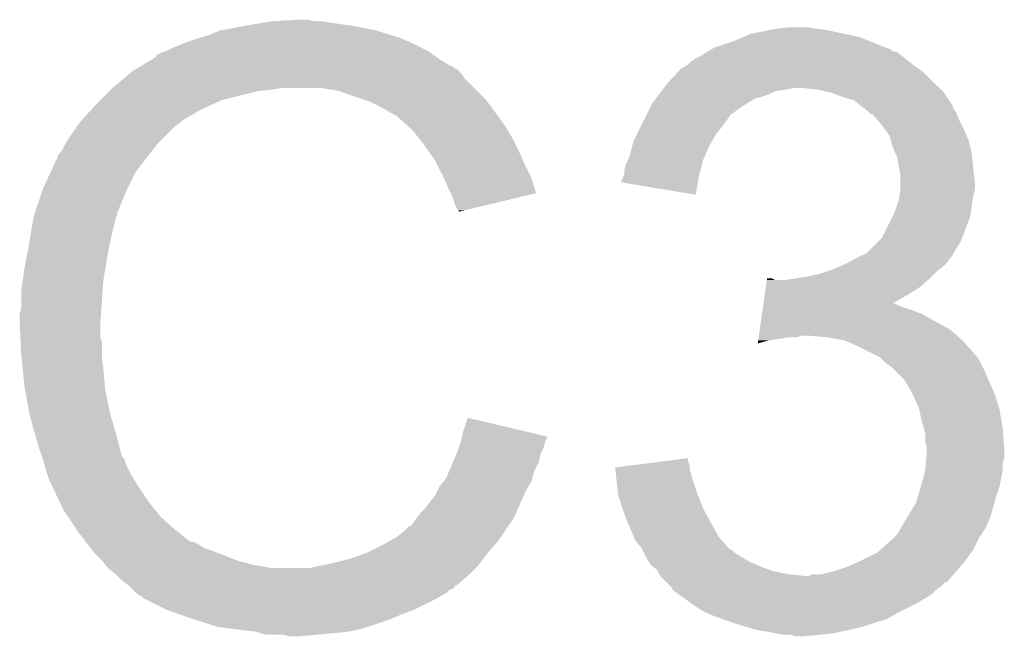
# Model space of a CAD drawing. Extents: x -1.3 to 24.2, y -3.9 to 39.7.
# Tile 46 of 48: x 15.7 to 17.3, y 31.4 to 32.4. Entities that reach past the tile are written whole.
import ezdxf

# ---------------------------------------------------------------- set-up
doc = ezdxf.new("R2010")
doc.units = 0
doc.layers.add('5V_TO_3V3_CLICK_V100_GTO', color=12, linetype='CONTINUOUS')

msp = doc.modelspace()

# ---------------------------------------------------------------- linework, layer by layer
at = {"layer": '5V_TO_3V3_CLICK_V100_GTO'}
for points in [[(16.09598, 32.43326), (16.11122, 32.4358), (16.20774, 32.43326), (16.192502, 32.4358)], [(16.11122, 32.4358), (16.156938, 32.43834), (16.179802, 32.4358), (16.169642, 32.43834)], [(16.007082, 32.41294), (16.024862, 32.42056), (16.305786, 32.41294), (16.281402, 32.42056)], [(16.024862, 32.42056), (16.0655, 32.42818), (16.281402, 32.42056), (16.243298, 32.42818)], [(16.0655, 32.42818), (16.09598, 32.43326), (16.243298, 32.42818), (16.20774, 32.43326)], [(16.896082, 32.41548), (16.92148, 32.42056), (17.04594, 32.41548), (17.023078, 32.42056)], [(16.92148, 32.42056), (16.93418, 32.4231), (17.023078, 32.42056), (17.0053, 32.4231)], [(16.93418, 32.4231), (16.954502, 32.42564), (17.0053, 32.4231), (16.990062, 32.42564)], [(15.974058, 32.40278), (15.9893, 32.40786), (16.33347, 32.40278), (16.32204, 32.40786)], [(15.9893, 32.40786), (16.007082, 32.41294), (16.32204, 32.40786), (16.305786, 32.41294)], [(16.865598, 32.40278), (16.883882, 32.410398), (17.09039, 32.40278), (17.071342, 32.410398)], [(16.883882, 32.410398), (16.896082, 32.41548), (17.071342, 32.410398), (17.04594, 32.41548)], [(15.930882, 32.385), (15.938494, 32.387538), (16.368774, 32.385), (16.36522, 32.387538)], [(15.938494, 32.387538), (15.9385, 32.38754), (16.36522, 32.387538), (16.365218, 32.38754)], [(15.9385, 32.38754), (15.94866, 32.39262), (16.365218, 32.38754), (16.35506, 32.39262)], [(15.94866, 32.39262), (15.961358, 32.3977), (16.35506, 32.39262), (16.3449, 32.3977)], [(15.961358, 32.3977), (15.974058, 32.40278), (16.3449, 32.3977), (16.33347, 32.40278)], [(16.822418, 32.385), (16.826644, 32.387536), (17.134836, 32.385), (17.124698, 32.387536)], [(16.826644, 32.387536), (16.830848, 32.390058), (17.124698, 32.387536), (17.12468, 32.390058)], [(16.830848, 32.390058), (16.830886, 32.39008), (17.12468, 32.390058), (17.122144, 32.39008)], [(16.830886, 32.39008), (16.83512, 32.39262), (17.122144, 32.39008), (17.115794, 32.39262)], [(16.83512, 32.39262), (16.865598, 32.40278), (17.115794, 32.39262), (17.09039, 32.40278)], [(15.895312, 32.36214), (15.916468, 32.37484), (16.403324, 32.36214), (16.383, 32.37484)], [(15.916468, 32.37484), (15.92072, 32.377392), (16.383, 32.37484), (16.379428, 32.377392)], [(15.92072, 32.377392), (15.920734, 32.379926), (16.379428, 32.377392), (16.37588, 32.379926)], [(15.920734, 32.379926), (15.930882, 32.385), (16.37588, 32.379926), (16.368774, 32.385)], [(16.79702, 32.36976), (16.804642, 32.37484), (17.15389, 32.36976), (17.14754, 32.37484)], [(16.804642, 32.37484), (16.814802, 32.379922), (17.14754, 32.37484), (17.141188, 32.379922)], [(16.814802, 32.379922), (16.822414, 32.384998), (17.141188, 32.379922), (17.134842, 32.384998)], [(16.822414, 32.384998), (16.822418, 32.385), (17.134842, 32.384998), (17.134836, 32.385)], [(15.882622, 32.354522), (15.886846, 32.357058), (16.416018, 32.354522), (16.41348, 32.357058)], [(15.886846, 32.357058), (15.891076, 32.359598), (16.41348, 32.357058), (16.408404, 32.359598)], [(15.891076, 32.359598), (15.895302, 32.362134), (16.408404, 32.359598), (16.405866, 32.362134)], [(15.895302, 32.362134), (15.895312, 32.36214), (16.405866, 32.362134), (16.403324, 32.36214)], [(16.774854, 32.351978), (16.781786, 32.3596), (17.178022, 32.351978), (17.167352, 32.3596)], [(16.781786, 32.3596), (16.784326, 32.359606), (17.167352, 32.3596), (17.167344, 32.359606)], [(16.784326, 32.359606), (16.786864, 32.362142), (17.167344, 32.359606), (17.163794, 32.362142)], [(16.786864, 32.362142), (16.791936, 32.36468), (17.163794, 32.362142), (17.16024, 32.36468)], [(16.791936, 32.36468), (16.79194, 32.364682), (17.16024, 32.36468), (17.160238, 32.364682)], [(16.79194, 32.364682), (16.79702, 32.36976), (17.160238, 32.364682), (17.15389, 32.36976)], [(15.8496, 32.32658), (15.867608, 32.341818), (16.44142, 32.32658), (16.426182, 32.341818)], [(15.867608, 32.341818), (15.876616, 32.34944), (16.426182, 32.341818), (16.4211, 32.34944)], [(15.876616, 32.34944), (15.882622, 32.354522), (16.4211, 32.34944), (16.416018, 32.354522)], [(16.75638, 32.33166), (16.774854, 32.351978), (17.19834, 32.33166), (17.178022, 32.351978)], [(15.84452, 32.3215), (15.84706, 32.32404), (16.08836, 32.3215), (16.113762, 32.32404)], [(15.84706, 32.32404), (15.8496, 32.32658), (16.113762, 32.32404), (16.126458, 32.32658)], [(16.220438, 32.3215), (16.189958, 32.32658), (16.4465, 32.3215), (16.44142, 32.32658)], [(16.748758, 32.321498), (16.750664, 32.32404), (16.936718, 32.321498), (16.9545, 32.32404)], [(16.750664, 32.32404), (16.75257, 32.32658), (16.9545, 32.32404), (16.967198, 32.32658)], [(16.75257, 32.32658), (16.75638, 32.33166), (17.20342, 32.32658), (17.19834, 32.33166)], [(17.002758, 32.32404), (16.977362, 32.32658), (17.20596, 32.32404), (17.20342, 32.32658)], [(17.025618, 32.31896), (17.002758, 32.32404), (17.21104, 32.31896), (17.20596, 32.32404)], [(15.82928, 32.30626), (15.84452, 32.3215), (16.027398, 32.30626), (16.08836, 32.3215)], [(16.24838, 32.31134), (16.220438, 32.3215), (16.45666, 32.31134), (16.4465, 32.3215)], [(16.256006, 32.308798), (16.24838, 32.31134), (16.459202, 32.308798), (16.45666, 32.31134)], [(16.271238, 32.30372), (16.256006, 32.308798), (16.463266, 32.30372), (16.459202, 32.308798)], [(16.733522, 32.30118), (16.739234, 32.308798), (16.888968, 32.30118), (16.901158, 32.308798)], [(16.739234, 32.308798), (16.743044, 32.313878), (16.901158, 32.308798), (16.91894, 32.313878)], [(16.743044, 32.313878), (16.748758, 32.321498), (16.91894, 32.313878), (16.936718, 32.321498)], [(17.04594, 32.31134), (17.025618, 32.31896), (17.21612, 32.31134), (17.21104, 32.31896)], [(17.063718, 32.306262), (17.04594, 32.31134), (17.219504, 32.306262), (17.21612, 32.31134)], [(15.798566, 32.273238), (15.814732, 32.29102), (15.963898, 32.273238), (15.994382, 32.29102)], [(15.814732, 32.29102), (15.82166, 32.29864), (15.994382, 32.29102), (16.01089, 32.29864)], [(15.82166, 32.29864), (15.82928, 32.30626), (16.01089, 32.29864), (16.027398, 32.30626)], [(16.28648, 32.2961), (16.271238, 32.30372), (16.46936, 32.2961), (16.463266, 32.30372)], [(16.29156, 32.29356), (16.28648, 32.2961), (16.471176, 32.29356), (16.46936, 32.2961)], [(16.304262, 32.28594), (16.29156, 32.29356), (16.476618, 32.28594), (16.471176, 32.29356)], [(16.72463, 32.283398), (16.73098, 32.2961), (16.863058, 32.283398), (16.880842, 32.2961)], [(16.73098, 32.2961), (16.733522, 32.30118), (16.880842, 32.2961), (16.888968, 32.30118)], [(17.07642, 32.2961), (17.063718, 32.306262), (17.226278, 32.2961), (17.219504, 32.306262)], [(17.076426, 32.296096), (17.07642, 32.2961), (17.22628, 32.296096), (17.226278, 32.2961)], [(17.079814, 32.293554), (17.076426, 32.296096), (17.226284, 32.293554), (17.22628, 32.296096)], [(17.086578, 32.28848), (17.079814, 32.293554), (17.229668, 32.28848), (17.226284, 32.293554)], [(16.314416, 32.280862), (16.304262, 32.28594), (16.480246, 32.280862), (16.476618, 32.28594)], [(16.31696, 32.27832), (16.314416, 32.280862), (16.482062, 32.27832), (16.480246, 32.280862)], [(16.336964, 32.26054), (16.31696, 32.27832), (16.494762, 32.26054), (16.482062, 32.27832)], [(16.71955, 32.27324), (16.72336, 32.28086), (16.85544, 32.27324), (16.86052, 32.28086)], [(16.72336, 32.28086), (16.72463, 32.283398), (16.86052, 32.28086), (16.863058, 32.283398)], [(17.08912, 32.28594), (17.086578, 32.28848), (17.23136, 32.28594), (17.229668, 32.28848)], [(17.091654, 32.283406), (17.08912, 32.28594), (17.232374, 32.283406), (17.23136, 32.28594)], [(17.094192, 32.2834), (17.091654, 32.283406), (17.232376, 32.2834), (17.232374, 32.283406)], [(17.102906, 32.27324), (17.094192, 32.2834), (17.23644, 32.27324), (17.232376, 32.2834)], [(15.778478, 32.2453), (15.790924, 32.263078), (15.933422, 32.2453), (15.9512, 32.263078)], [(15.790924, 32.263078), (15.79626, 32.2707), (15.9512, 32.263078), (15.961358, 32.2707)], [(15.79626, 32.2707), (15.796262, 32.270702), (15.961358, 32.2707), (15.96136, 32.270702)], [(15.796262, 32.270702), (15.798566, 32.273238), (15.96136, 32.270702), (15.963898, 32.273238)], [(16.33982, 32.258), (16.336964, 32.26054), (16.496214, 32.258), (16.494762, 32.26054)], [(16.352012, 32.24276), (16.33982, 32.258), (16.50492, 32.24276), (16.496214, 32.258)], [(16.708118, 32.250378), (16.71447, 32.26308), (16.837658, 32.250378), (16.84782, 32.26308)], [(16.71447, 32.26308), (16.71955, 32.27324), (16.84782, 32.26308), (16.85544, 32.27324)], [(17.10944, 32.26562), (17.102906, 32.27324), (17.24025, 32.26562), (17.23644, 32.27324)], [(17.114884, 32.258), (17.10944, 32.26562), (17.24406, 32.258), (17.24025, 32.26562)], [(17.122138, 32.247844), (17.114884, 32.258), (17.248414, 32.247844), (17.24406, 32.258)], [(15.772382, 32.235138), (15.778478, 32.2453), (15.92326, 32.235138), (15.933422, 32.2453)], [(16.36014, 32.2326), (16.352012, 32.24276), (16.51, 32.2326), (16.50492, 32.24276)], [(16.70304, 32.24022), (16.708118, 32.250378), (16.831854, 32.24022), (16.837658, 32.250378)], [(17.124318, 32.240218), (17.122138, 32.247844), (17.25168, 32.240218), (17.248414, 32.247844)], [(15.765782, 32.222444), (15.77086, 32.232598), (15.913386, 32.222444), (15.921284, 32.232598)], [(15.77086, 32.232598), (15.772382, 32.235138), (15.921284, 32.232598), (15.92326, 32.235138)], [(16.367252, 32.22244), (16.36014, 32.2326), (16.51508, 32.22244), (16.51, 32.2326)], [(16.695422, 32.212282), (16.70096, 32.232598), (16.818468, 32.212282), (16.8275, 32.232598)], [(16.70096, 32.232598), (16.70304, 32.24022), (16.8275, 32.232598), (16.831854, 32.24022)], [(17.127218, 32.23006), (17.124318, 32.240218), (17.25422, 32.23006), (17.25168, 32.240218)], [(17.131574, 32.219898), (17.127218, 32.23006), (17.25676, 32.219898), (17.25422, 32.23006)], [(15.755626, 32.207206), (15.75816, 32.209744), (15.901534, 32.207206), (15.903508, 32.209744)], [(15.75816, 32.209744), (15.760704, 32.217362), (15.903508, 32.209744), (15.909434, 32.217362)], [(15.760704, 32.217362), (15.765782, 32.222444), (15.909434, 32.217362), (15.913386, 32.222444)], [(16.377918, 32.2072), (16.367252, 32.22244), (16.521854, 32.2072), (16.51508, 32.22244)], [(16.69034, 32.202122), (16.69415, 32.20974), (16.81526, 32.202122), (16.817338, 32.20974)], [(16.69415, 32.20974), (16.695422, 32.212282), (16.817338, 32.20974), (16.818468, 32.212282)], [(17.134838, 32.212282), (17.131574, 32.219898), (17.257522, 32.212282), (17.25676, 32.219898)], [(17.13738, 32.19704), (17.134838, 32.212282), (17.259046, 32.19704), (17.257522, 32.212282)], [(15.748446, 32.189418), (15.75562, 32.204664), (15.8877, 32.189418), (15.899558, 32.204664)], [(15.75562, 32.204664), (15.755626, 32.207206), (15.899558, 32.204664), (15.901534, 32.207206)], [(16.38173, 32.19958), (16.377918, 32.2072), (16.52524, 32.19958), (16.521854, 32.2072)], [(16.39062, 32.1818), (16.38173, 32.19958), (16.534132, 32.1818), (16.52524, 32.19958)], [(16.6878, 32.191962), (16.69034, 32.202122), (16.81249, 32.191962), (16.81526, 32.202122)], [(17.13789, 32.1945), (17.13738, 32.19704), (17.2593, 32.1945), (17.259046, 32.19704)], [(17.13992, 32.184342), (17.13789, 32.1945), (17.26043, 32.184342), (17.2593, 32.1945)], [(15.7353, 32.16148), (15.748446, 32.189418), (15.87373, 32.16148), (15.8877, 32.189418)], [(16.39175, 32.179258), (16.39062, 32.1818), (16.535402, 32.179258), (16.534132, 32.1818)], [(16.40078, 32.15894), (16.39175, 32.179258), (16.541476, 32.15894), (16.535402, 32.179258)], [(16.682722, 32.174184), (16.686528, 32.1818), (16.808444, 32.174184), (16.80972, 32.1818)], [(16.686528, 32.1818), (16.6878, 32.184344), (16.80972, 32.1818), (16.810412, 32.184344)], [(16.6878, 32.184344), (16.6878, 32.191962), (16.810412, 32.184344), (16.81249, 32.191962)], [(17.13992, 32.171638), (17.13992, 32.184342), (17.26184, 32.171638), (17.26043, 32.184342)], [(15.734452, 32.15894), (15.7353, 32.16148), (15.87246, 32.15894), (15.87373, 32.16148)], [(16.68272, 32.171658), (16.682722, 32.174184), (16.808022, 32.171658), (16.808444, 32.174184)], [(16.804618, 32.151324), (16.68272, 32.171658), (16.804618, 32.151324), (16.808022, 32.171658)], [(17.13992, 32.158942), (17.13992, 32.171638), (17.26184, 32.158942), (17.26184, 32.171638)], [(15.724292, 32.128456), (15.734452, 32.15894), (15.85976, 32.128456), (15.87246, 32.15894)], [(16.403324, 32.153854), (16.40078, 32.15894), (16.542996, 32.153854), (16.541476, 32.15894)], [(16.40586, 32.14878), (16.403324, 32.153854), (16.521834, 32.14878), (16.542996, 32.153854)], [(16.41094, 32.133542), (16.40586, 32.14878), (16.458284, 32.133542), (16.521834, 32.14878)], [(17.13738, 32.1437), (17.138226, 32.14878), (17.258452, 32.1437), (17.2593, 32.14878)], [(17.138226, 32.14878), (17.139918, 32.158938), (17.2593, 32.14878), (17.26184, 32.158938)], [(17.139918, 32.158938), (17.13992, 32.158942), (17.26184, 32.158938), (17.26184, 32.158942)], [(16.413478, 32.128464), (16.41094, 32.133542), (16.437106, 32.128464), (16.458284, 32.133542)], [(17.12976, 32.120842), (17.133992, 32.13354), (17.254944, 32.120842), (17.25676, 32.13354)], [(17.133992, 32.13354), (17.13738, 32.1437), (17.25676, 32.13354), (17.258452, 32.1437)], [(15.71625, 32.0929), (15.719636, 32.113218), (15.8496, 32.0929), (15.854678, 32.113218)], [(15.719636, 32.113218), (15.720062, 32.115762), (15.854678, 32.113218), (15.85595, 32.115762)], [(15.720062, 32.115762), (15.720906, 32.118296), (15.85595, 32.115762), (15.857218, 32.118296)], [(15.720906, 32.118296), (15.722598, 32.123374), (15.857218, 32.118296), (15.85722, 32.123374)], [(15.722598, 32.123374), (15.723444, 32.125914), (15.85722, 32.123374), (15.859754, 32.125914)], [(15.723444, 32.125914), (15.724292, 32.128456), (15.859754, 32.125914), (15.85976, 32.128456)], [(16.416014, 32.125926), (16.413478, 32.128464), (16.42652, 32.125926), (16.437106, 32.128464)], [(16.41602, 32.123408), (16.416014, 32.125926), (16.41602, 32.123408), (16.42652, 32.125926)], [(17.109442, 32.080204), (17.127216, 32.115756), (17.240884, 32.080204), (17.254218, 32.115756)], [(17.127216, 32.115756), (17.12976, 32.120842), (17.254218, 32.115756), (17.254944, 32.120842)], [(15.71244, 32.07004), (15.71625, 32.0929), (15.84452, 32.07004), (15.8496, 32.0929)], [(15.7072, 32.0421), (15.71244, 32.07004), (15.83944, 32.0421), (15.84452, 32.07004)], [(17.086582, 32.057342), (17.104356, 32.075118), (17.22787, 32.057342), (17.238978, 32.075118)], [(17.104356, 32.075118), (17.109442, 32.080204), (17.238978, 32.075118), (17.240884, 32.080204)], [(17.067274, 32.047178), (17.076414, 32.052254), (17.2212, 32.047178), (17.226274, 32.052254)], [(17.076414, 32.052254), (17.076426, 32.05226), (17.226274, 32.052254), (17.226274, 32.05226)], [(17.076426, 32.05226), (17.078966, 32.052264), (17.226274, 32.05226), (17.226274, 32.052264)], [(17.078966, 32.052264), (17.082762, 32.054796), (17.226274, 32.052264), (17.22628, 32.054796)], [(17.082762, 32.054796), (17.086582, 32.057342), (17.22628, 32.054796), (17.22787, 32.057342)], [(15.70482, 32.0294), (15.7072, 32.0421), (15.837322, 32.0294), (15.83944, 32.0421)], [(17.030698, 32.0294), (17.047838, 32.037018), (17.204054, 32.0294), (17.213578, 32.037018)], [(17.047838, 32.037018), (17.05356, 32.03956), (17.213578, 32.037018), (17.215484, 32.03956)], [(17.05356, 32.03956), (17.067274, 32.047178), (17.215484, 32.03956), (17.2212, 32.047178)], [(15.70228, 32.011622), (15.70482, 32.0294), (15.83436, 32.011622), (15.837322, 32.0294)], [(16.9672, 32.01416), (16.984978, 32.0167), (17.18818, 32.01416), (17.19072, 32.0167)], [(16.984978, 32.0167), (17.00784, 32.021782), (17.19072, 32.0167), (17.195802, 32.021782)], [(17.00784, 32.021782), (17.023076, 32.02686), (17.195802, 32.021782), (17.20088, 32.02686)], [(17.023076, 32.02686), (17.030698, 32.0294), (17.20088, 32.02686), (17.204054, 32.0294)], [(15.69974, 31.99384), (15.70228, 32.011622), (15.833088, 31.99384), (15.83436, 32.011622)], [(16.919318, 31.99892), (16.921136, 32.01162), (17.170398, 31.99892), (17.185216, 32.01162)], [(16.921136, 32.01162), (16.921498, 32.014158), (16.934184, 32.01162), (16.929104, 32.014158)], [(16.921498, 32.014158), (16.9215, 32.01416), (16.929104, 32.014158), (16.9215, 32.01416)], [(16.951962, 32.01162), (16.9672, 32.01416), (17.185216, 32.01162), (17.18818, 32.01416)], [(15.69974, 31.965902), (15.69974, 31.99384), (15.831094, 31.965902), (15.833088, 31.99384)], [(16.915686, 31.97352), (16.917502, 31.986222), (17.127306, 31.97352), (17.15008, 31.986222)], [(16.917502, 31.986222), (16.919318, 31.99892), (17.15008, 31.986222), (17.170398, 31.99892)], [(16.914232, 31.96336), (16.914958, 31.96844), (17.15516, 31.96336), (17.139922, 31.96844)], [(16.914958, 31.96844), (16.915686, 31.973518), (17.139922, 31.96844), (17.129764, 31.973518)], [(16.915686, 31.973518), (16.915686, 31.97352), (17.129764, 31.973518), (17.127306, 31.97352)], [(15.6972, 31.955742), (15.69974, 31.965902), (15.830368, 31.955742), (15.831094, 31.965902)], [(15.6972, 31.940502), (15.6972, 31.955742), (15.82928, 31.940502), (15.830368, 31.955742)], [(16.909508, 31.93034), (16.913142, 31.95574), (17.2212, 31.93034), (17.175482, 31.95574)], [(16.913142, 31.95574), (16.914232, 31.96336), (17.175482, 31.95574), (17.15516, 31.96336)], [(15.6972, 31.9405), (15.6972, 31.940502), (15.829282, 31.9405), (15.82928, 31.940502)], [(15.698344, 31.917638), (15.6972, 31.9405), (15.829282, 31.917638), (15.829282, 31.9405)], [(16.907692, 31.91764), (16.908054, 31.920178), (16.969736, 31.91764), (16.977358, 31.920178)], [(16.908054, 31.920178), (16.908056, 31.92018), (16.977358, 31.920178), (16.990062, 31.92018)], [(16.908056, 31.92018), (16.909508, 31.93034), (17.232812, 31.92018), (17.2212, 31.93034)], [(17.020542, 31.91764), (16.990062, 31.92018), (17.235716, 31.91764), (17.232812, 31.92018)], [(15.698726, 31.910016), (15.698344, 31.917638), (15.83182, 31.910016), (15.829282, 31.917638)], [(15.69974, 31.8897), (15.698726, 31.910016), (15.83182, 31.8897), (15.83182, 31.910016)], [(16.906244, 31.907512), (16.906966, 31.91256), (16.906244, 31.907512), (16.924018, 31.91256)], [(16.906966, 31.91256), (16.907328, 31.9151), (16.924018, 31.91256), (16.9418, 31.9151)], [(16.907328, 31.9151), (16.907692, 31.91764), (16.9418, 31.9151), (16.957038, 31.91764)], [(17.048478, 31.91256), (17.020542, 31.91764), (17.24152, 31.91256), (17.235716, 31.91764)], [(17.07134, 31.9024), (17.048478, 31.91256), (17.250552, 31.9024), (17.24152, 31.91256)], [(15.700504, 31.882078), (15.69974, 31.8897), (15.83182, 31.882078), (15.83182, 31.8897)], [(17.09674, 31.8897), (17.07134, 31.9024), (17.26184, 31.8897), (17.250552, 31.9024)], [(17.10182, 31.88716), (17.09674, 31.8897), (17.26438, 31.88716), (17.26184, 31.8897)], [(17.106896, 31.884622), (17.10182, 31.88716), (17.266072, 31.884622), (17.26438, 31.88716)], [(15.702026, 31.866842), (15.700504, 31.882078), (15.83436, 31.866842), (15.83182, 31.882078)], [(17.111982, 31.879538), (17.106896, 31.884622), (17.26946, 31.879538), (17.266072, 31.884622)], [(17.117058, 31.874462), (17.111982, 31.879538), (17.272, 31.874462), (17.26946, 31.879538)], [(17.12468, 31.86938), (17.117058, 31.874462), (17.27454, 31.86938), (17.272, 31.874462)], [(15.70482, 31.838898), (15.702026, 31.866842), (15.83651, 31.838898), (15.83436, 31.866842)], [(17.12976, 31.8643), (17.12468, 31.86938), (17.27708, 31.8643), (17.27454, 31.86938)], [(17.147538, 31.84652), (17.12976, 31.8643), (17.2847, 31.84652), (17.27708, 31.8643)], [(15.705718, 31.833818), (15.70482, 31.838898), (15.8369, 31.833818), (15.83651, 31.838898)], [(17.16024, 31.82366), (17.147538, 31.84652), (17.294862, 31.82366), (17.2847, 31.84652)], [(15.71244, 31.79572), (15.705718, 31.833818), (15.84452, 31.79572), (15.8369, 31.833818)], [(17.170398, 31.800802), (17.16024, 31.82366), (17.301718, 31.800802), (17.294862, 31.82366)], [(15.71752, 31.7754), (15.71244, 31.79572), (15.850326, 31.7754), (15.84452, 31.79572)], [(17.170964, 31.79826), (17.170398, 31.800802), (17.30248, 31.79826), (17.301718, 31.800802)], [(17.17548, 31.777938), (17.170964, 31.79826), (17.305868, 31.777938), (17.30248, 31.79826)], [(15.721876, 31.76016), (15.71752, 31.7754), (15.85468, 31.76016), (15.850326, 31.7754)], [(16.42364, 31.762698), (16.43128, 31.785556), (16.528368, 31.762698), (16.43128, 31.785556)], [(17.178384, 31.767782), (17.17548, 31.777938), (17.30756, 31.767782), (17.305868, 31.777938)], [(15.72768, 31.73984), (15.721876, 31.76016), (15.860102, 31.73984), (15.85468, 31.76016)], [(16.42173, 31.755062), (16.42364, 31.762698), (16.5608, 31.755062), (16.528368, 31.762698)], [(17.18056, 31.760164), (17.178384, 31.767782), (17.308106, 31.760164), (17.30756, 31.767782)], [(17.18056, 31.744924), (17.18056, 31.760164), (17.309194, 31.744924), (17.308106, 31.760164)], [(16.416652, 31.737298), (16.41856, 31.742382), (16.55572, 31.737298), (16.556988, 31.742382)], [(16.41856, 31.742382), (16.419828, 31.747458), (16.556988, 31.742382), (16.558258, 31.747458)], [(16.419828, 31.747458), (16.421098, 31.752536), (16.558258, 31.747458), (16.560798, 31.752536)], [(16.421098, 31.752536), (16.42173, 31.755062), (16.560798, 31.752536), (16.5608, 31.755062)], [(17.183098, 31.737302), (17.18056, 31.744924), (17.309738, 31.737302), (17.309194, 31.744924)], [(15.733608, 31.722058), (15.72768, 31.73984), (15.864844, 31.722058), (15.860102, 31.73984)], [(16.41094, 31.72206), (16.412844, 31.727138), (16.549622, 31.72206), (16.55064, 31.727138)], [(16.412844, 31.727138), (16.416652, 31.737298), (16.55064, 31.727138), (16.55572, 31.737298)], [(17.182252, 31.719518), (17.1831, 31.729678), (17.310098, 31.719518), (17.310098, 31.729678)], [(17.1831, 31.732222), (17.183098, 31.737302), (17.3101, 31.732222), (17.309738, 31.737302)], [(17.1831, 31.729678), (17.1831, 31.732222), (17.310098, 31.729678), (17.3101, 31.732222)], [(15.734456, 31.719516), (15.733608, 31.722058), (15.867382, 31.719516), (15.864844, 31.722058)], [(15.736148, 31.714438), (15.734456, 31.719516), (15.86992, 31.714438), (15.867382, 31.719516)], [(15.73784, 31.709358), (15.736148, 31.714438), (15.871614, 31.709358), (15.86992, 31.714438)], [(16.40114, 31.699198), (16.407672, 31.714438), (16.540478, 31.699198), (16.548098, 31.714438)], [(16.407672, 31.714438), (16.41094, 31.72206), (16.548098, 31.714438), (16.549622, 31.72206)], [(16.712398, 31.709356), (16.752246, 31.714436), (16.79448, 31.709356), (16.791942, 31.714436)], [(16.752246, 31.714436), (16.79194, 31.719496), (16.791942, 31.714436), (16.79194, 31.719496)], [(17.18056, 31.699202), (17.181616, 31.711896), (17.30756, 31.699202), (17.30756, 31.711896)], [(17.181616, 31.711896), (17.182252, 31.719518), (17.30756, 31.711896), (17.310098, 31.719518)], [(15.738476, 31.70682), (15.73784, 31.709358), (15.87246, 31.70682), (15.871614, 31.709358)], [(15.740382, 31.6992), (15.738476, 31.70682), (15.876272, 31.6992), (15.87246, 31.70682)], [(15.742922, 31.691582), (15.740382, 31.6992), (15.88008, 31.691582), (15.876272, 31.6992)], [(16.3957, 31.686502), (16.40114, 31.699198), (16.53685, 31.686502), (16.540478, 31.699198)], [(16.67258, 31.70428), (16.712398, 31.709356), (16.794482, 31.70428), (16.79448, 31.709356)], [(16.672862, 31.701738), (16.67258, 31.70428), (16.794482, 31.701738), (16.794482, 31.70428)], [(16.673706, 31.69412), (16.672862, 31.701738), (16.797018, 31.69412), (16.794482, 31.701738)], [(16.67483, 31.683962), (16.673706, 31.69412), (16.79956, 31.683962), (16.797018, 31.69412)], [(17.173632, 31.6738), (17.180558, 31.699198), (17.302478, 31.6738), (17.30756, 31.699198)], [(17.180558, 31.699198), (17.18056, 31.699202), (17.30756, 31.699198), (17.30756, 31.699202)], [(15.74546, 31.683962), (15.742922, 31.691582), (15.884844, 31.683962), (15.88008, 31.691582)], [(15.748, 31.67888), (15.74546, 31.683962), (15.888018, 31.67888), (15.884844, 31.683962)], [(15.751586, 31.67126), (15.748, 31.67888), (15.89278, 31.67126), (15.888018, 31.67888)], [(16.38554, 31.6738), (16.391632, 31.681418), (16.531046, 31.6738), (16.5354, 31.681418)], [(16.391632, 31.681418), (16.3957, 31.686502), (16.5354, 31.681418), (16.53685, 31.686502)], [(16.67736, 31.6611), (16.67483, 31.683962), (16.80718, 31.6611), (16.79956, 31.683962)], [(15.762344, 31.6484), (15.751586, 31.67126), (15.90802, 31.6484), (15.89278, 31.67126)], [(16.377922, 31.658562), (16.38046, 31.66364), (16.523018, 31.658562), (16.52524, 31.66364)], [(16.38046, 31.66364), (16.38554, 31.6738), (16.52524, 31.66364), (16.531046, 31.6738)], [(17.16913, 31.65856), (17.17294, 31.67126), (17.2974, 31.65856), (17.30163, 31.67126)], [(17.17294, 31.67126), (17.173632, 31.6738), (17.30163, 31.67126), (17.302478, 31.6738)], [(15.76832, 31.6357), (15.762344, 31.6484), (15.91818, 31.6357), (15.90802, 31.6484)], [(16.36014, 31.635702), (16.36776, 31.64586), (16.513016, 31.635702), (16.51746, 31.64586)], [(16.36776, 31.64586), (16.377922, 31.658562), (16.51746, 31.64586), (16.523018, 31.658562)], [(16.67764, 31.658562), (16.67736, 31.6611), (16.808196, 31.658562), (16.80718, 31.6611)], [(16.685262, 31.635698), (16.67764, 31.658562), (16.81734, 31.635698), (16.808196, 31.658562)], [(17.15262, 31.62554), (17.165322, 31.64586), (17.287966, 31.62554), (17.29377, 31.64586)], [(17.165322, 31.64586), (17.16913, 31.65856), (17.29377, 31.64586), (17.2974, 31.65856)], [(15.776788, 31.623), (15.76832, 31.6357), (15.92834, 31.623), (15.91818, 31.6357)], [(16.352522, 31.62808), (16.36014, 31.635702), (16.50968, 31.62808), (16.513016, 31.635702)], [(16.69034, 31.62046), (16.685262, 31.635698), (16.825806, 31.62046), (16.81734, 31.635698)], [(15.790332, 31.602682), (15.776788, 31.623), (15.951198, 31.602682), (15.92834, 31.623)], [(16.33982, 31.610304), (16.3449, 31.61792), (16.498994, 31.610304), (16.504072, 31.61792)], [(16.3449, 31.61792), (16.348708, 31.622998), (16.504072, 31.61792), (16.507458, 31.622998)], [(16.348708, 31.622998), (16.352522, 31.62808), (16.507458, 31.622998), (16.50968, 31.62808)], [(16.703404, 31.58998), (16.69034, 31.62046), (16.84274, 31.58998), (16.825806, 31.62046)], [(17.14246, 31.60776), (17.151166, 31.622998), (17.280706, 31.60776), (17.28724, 31.622998)], [(17.151166, 31.622998), (17.15262, 31.62554), (17.28724, 31.622998), (17.287966, 31.62554)], [(15.79372, 31.5976), (15.790332, 31.602682), (15.957552, 31.5976), (15.951198, 31.602682)], [(15.805444, 31.58236), (15.79372, 31.5976), (15.976606, 31.58236), (15.957552, 31.5976)], [(16.314418, 31.58998), (16.32712, 31.60014), (16.485446, 31.58998), (16.49222, 31.60014)], [(16.32712, 31.60014), (16.334744, 31.607762), (16.49222, 31.60014), (16.4973, 31.607762)], [(16.334744, 31.607762), (16.33982, 31.610304), (16.4973, 31.607762), (16.498994, 31.610304)], [(17.134842, 31.595062), (17.140934, 31.605218), (17.272848, 31.595062), (17.279618, 31.605218)], [(17.140934, 31.605218), (17.14246, 31.60776), (17.279618, 31.605218), (17.280706, 31.60776)], [(15.805446, 31.582358), (15.805444, 31.58236), (15.981684, 31.582358), (15.976606, 31.58236)], [(15.809354, 31.577278), (15.805446, 31.582358), (15.991842, 31.577278), (15.981684, 31.582358)], [(16.296638, 31.57982), (16.305524, 31.584898), (16.477614, 31.57982), (16.48206, 31.584898)], [(16.305524, 31.584898), (16.314418, 31.58998), (16.48206, 31.584898), (16.485446, 31.58998)], [(16.70558, 31.584902), (16.703404, 31.58998), (16.847186, 31.584902), (16.84274, 31.58998)], [(16.71574, 31.5722), (16.70558, 31.584902), (16.858306, 31.5722), (16.847186, 31.584902)], [(17.107532, 31.56966), (17.12468, 31.5849), (17.259298, 31.56966), (17.26692, 31.5849)], [(17.12468, 31.5849), (17.129758, 31.589978), (17.26692, 31.5849), (17.26946, 31.589978)], [(17.129758, 31.589978), (17.134842, 31.595062), (17.26946, 31.589978), (17.272848, 31.595062)], [(15.81326, 31.5722), (15.809354, 31.577278), (15.99946, 31.5722), (15.991842, 31.577278)], [(15.815214, 31.56966), (15.81326, 31.5722), (16.00708, 31.56966), (15.99946, 31.5722)], [(15.81912, 31.564582), (15.815214, 31.56966), (16.020622, 31.564582), (16.00708, 31.56966)], [(15.821662, 31.56204), (15.81912, 31.564582), (16.0274, 31.56204), (16.020622, 31.564582)], [(16.23822, 31.554422), (16.26616, 31.56458), (16.456658, 31.554422), (16.464278, 31.56458)], [(16.26616, 31.56458), (16.266162, 31.564582), (16.464278, 31.56458), (16.46428, 31.564582)], [(16.266162, 31.564582), (16.296638, 31.57982), (16.46428, 31.564582), (16.477614, 31.57982)], [(16.71701, 31.56966), (16.71574, 31.5722), (16.860528, 31.56966), (16.858306, 31.5722)], [(16.717014, 31.569654), (16.71701, 31.56966), (16.863066, 31.569654), (16.860528, 31.56966)], [(16.719552, 31.564578), (16.717014, 31.569654), (16.868142, 31.564578), (16.863066, 31.569654)], [(16.72336, 31.55696), (16.719552, 31.564578), (16.880842, 31.55696), (16.868142, 31.564578)], [(17.07642, 31.55188), (17.10182, 31.564582), (17.2466, 31.55188), (17.25567, 31.564582)], [(17.10182, 31.564582), (17.107532, 31.56966), (17.25567, 31.564582), (17.259298, 31.56966)], [(15.83182, 31.55188), (15.821662, 31.56204), (16.052796, 31.55188), (16.0274, 31.56204)], [(15.831822, 31.551878), (15.83182, 31.55188), (16.0528, 31.551878), (16.052796, 31.55188)], [(15.837916, 31.54426), (15.831822, 31.551878), (16.08074, 31.54426), (16.0528, 31.551878)], [(16.20774, 31.5468), (16.23822, 31.554422), (16.450942, 31.5468), (16.456658, 31.554422)], [(16.727934, 31.54934), (16.72336, 31.55696), (16.893542, 31.54934), (16.880842, 31.55696)], [(16.730978, 31.544264), (16.727934, 31.54934), (16.905386, 31.544264), (16.893542, 31.54934)], [(17.053558, 31.54172), (17.07642, 31.55188), (17.237888, 31.54172), (17.2466, 31.55188)], [(15.841978, 31.539182), (15.837916, 31.54426), (16.11121, 31.539182), (16.08074, 31.54426)], [(15.841982, 31.53918), (15.841978, 31.539182), (16.111222, 31.53918), (16.11121, 31.539182)], [(15.854678, 31.529022), (15.841982, 31.53918), (16.4338, 31.529022), (16.443958, 31.53918)], [(16.172182, 31.53918), (16.18234, 31.54172), (16.443958, 31.53918), (16.446498, 31.54172)], [(16.18234, 31.54172), (16.19504, 31.54426), (16.446498, 31.54172), (16.449038, 31.54426)], [(16.19504, 31.54426), (16.20774, 31.5468), (16.449038, 31.54426), (16.450942, 31.5468)], [(16.734368, 31.54172), (16.730978, 31.544264), (16.91132, 31.54172), (16.905386, 31.544264)], [(16.741136, 31.53664), (16.734368, 31.54172), (16.924868, 31.53664), (16.91132, 31.54172)], [(16.742408, 31.5341), (16.741136, 31.53664), (16.931642, 31.5341), (16.924868, 31.53664)], [(16.74495, 31.52902), (16.742408, 31.5341), (16.957038, 31.52902), (16.931642, 31.5341)], [(17.010382, 31.52902), (17.030698, 31.5341), (17.227, 31.52902), (17.231356, 31.5341)], [(17.030698, 31.5341), (17.053558, 31.54172), (17.231356, 31.5341), (17.237888, 31.54172)], [(15.854682, 31.52902), (15.854678, 31.529022), (16.4338, 31.52902), (16.4338, 31.529022)], [(15.86484, 31.518862), (15.854682, 31.52902), (16.422186, 31.518862), (16.4338, 31.52902)], [(15.874998, 31.51124), (15.86484, 31.518862), (16.413474, 31.51124), (16.422186, 31.518862)], [(16.746218, 31.526484), (16.74495, 31.52902), (16.982398, 31.526484), (16.957038, 31.52902)], [(16.746222, 31.52648), (16.746218, 31.526484), (16.982438, 31.52648), (16.982398, 31.526484)], [(16.756382, 31.51632), (16.746222, 31.52648), (17.216112, 31.51632), (17.224822, 31.52648)], [(16.756388, 31.516314), (16.756382, 31.51632), (17.213574, 31.516314), (17.216112, 31.51632)], [(16.764002, 31.5087), (16.756388, 31.516314), (17.20596, 31.5087), (17.213574, 31.516314)], [(16.982438, 31.52648), (16.990064, 31.526482), (17.224822, 31.52648), (17.224824, 31.526482)], [(16.990064, 31.526482), (16.995144, 31.52902), (17.224824, 31.526482), (17.227, 31.52902)], [(15.875014, 31.511226), (15.874998, 31.51124), (16.410934, 31.511226), (16.413474, 31.51124)], [(15.88008, 31.50616), (15.875014, 31.511226), (16.408392, 31.50616), (16.410934, 31.511226)], [(15.882624, 31.503616), (15.88008, 31.50616), (16.400778, 31.503616), (16.408392, 31.50616)], [(15.887698, 31.498542), (15.882624, 31.503616), (16.395702, 31.498542), (16.400778, 31.503616)], [(16.766534, 31.506166), (16.764002, 31.5087), (17.202158, 31.506166), (17.20596, 31.5087)], [(16.76654, 31.50363), (16.766534, 31.506166), (17.198354, 31.50363), (17.202158, 31.506166)], [(16.766558, 31.503618), (16.76654, 31.50363), (17.198338, 31.503618), (17.198354, 31.50363)], [(16.777222, 31.495998), (16.766558, 31.503618), (17.190718, 31.495998), (17.198338, 31.503618)], [(15.887704, 31.498538), (15.887698, 31.498542), (16.395698, 31.498538), (16.395702, 31.498542)], [(15.895314, 31.493464), (15.887704, 31.498538), (16.38724, 31.493464), (16.395698, 31.498538)], [(15.897838, 31.49346), (15.895314, 31.493464), (16.387232, 31.49346), (16.38724, 31.493464)], [(15.89786, 31.490934), (15.897838, 31.49346), (16.383022, 31.490934), (16.387232, 31.49346)], [(15.897888, 31.49092), (15.89786, 31.490934), (16.383, 31.49092), (16.383022, 31.490934)], [(15.9385, 31.4706), (15.897888, 31.49092), (16.34236, 31.4706), (16.383, 31.49092)], [(16.798546, 31.48076), (16.777222, 31.495998), (17.16532, 31.48076), (17.190718, 31.495998)], [(15.96009, 31.46298), (15.9385, 31.4706), (16.32204, 31.46298), (16.34236, 31.4706)], [(16.8021, 31.47822), (16.798546, 31.48076), (17.16024, 31.47822), (17.16532, 31.48076)], [(16.817338, 31.468062), (16.8021, 31.47822), (17.139924, 31.468062), (17.16024, 31.47822)], [(16.82327, 31.46552), (16.817338, 31.468062), (17.134842, 31.46552), (17.139924, 31.468062)], [(15.98168, 31.45536), (15.96009, 31.46298), (16.30426, 31.45536), (16.32204, 31.46298)], [(16.022318, 31.44266), (15.98168, 31.45536), (16.266158, 31.44266), (16.30426, 31.45536)], [(16.835122, 31.46044), (16.82327, 31.46552), (17.12595, 31.46044), (17.134842, 31.46552)], [(16.849352, 31.455358), (16.835122, 31.46044), (17.117058, 31.455358), (17.12595, 31.46044)], [(16.86357, 31.45028), (16.849352, 31.455358), (17.09928, 31.45028), (17.117058, 31.455358)], [(16.042638, 31.44012), (16.022318, 31.44266), (16.258538, 31.44012), (16.266158, 31.44266)], [(16.083278, 31.43504), (16.042638, 31.44012), (16.235678, 31.43504), (16.258538, 31.44012)], [(16.87068, 31.44774), (16.86357, 31.45028), (17.091658, 31.44774), (17.09928, 31.45028)], [(16.88846, 31.44266), (16.87068, 31.44774), (17.076418, 31.44266), (17.091658, 31.44774)], [(16.906238, 31.43758), (16.88846, 31.44266), (17.053558, 31.43758), (17.076418, 31.44266)], [(16.92148, 31.43504), (16.906238, 31.43758), (17.042128, 31.43504), (17.053558, 31.43758)], [(16.092168, 31.4325), (16.083278, 31.43504), (16.21028, 31.4325), (16.235678, 31.43504)], [(16.101056, 31.42996), (16.092168, 31.4325), (16.18234, 31.42996), (16.21028, 31.4325)], [(16.139158, 31.42742), (16.128998, 31.42996), (16.154402, 31.42742), (16.18234, 31.42996)], [(16.93418, 31.4325), (16.92148, 31.43504), (17.030698, 31.4325), (17.042128, 31.43504)], [(16.946878, 31.42996), (16.93418, 31.4325), (17.00784, 31.42996), (17.030698, 31.4325)], [(16.967198, 31.427422), (16.959576, 31.42996), (16.979922, 31.427422), (17.00784, 31.42996)], [(16.979902, 31.42742), (16.967198, 31.427422), (16.979902, 31.42742), (16.979922, 31.427422)]]:
    msp.add_solid(points, dxfattribs=at)

doc.saveas('drawing.dxf')
